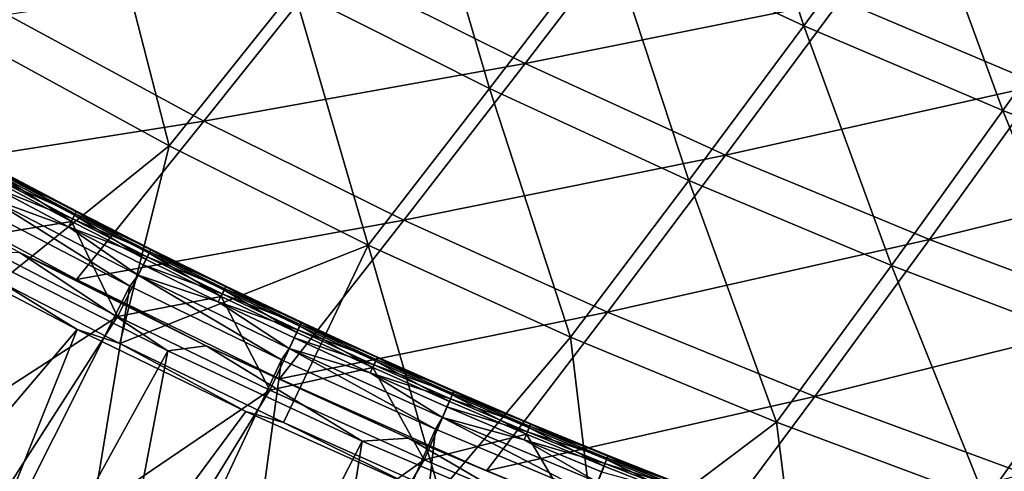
# Model space of a CAD drawing. Header units: metres. Extents: x 0 to 1400, y -1400 to 0.
# Tile 11 of 256: x 288 to 358, y -1284 to -1252. Entities that reach past the tile are written whole.
import ezdxf

# ---------------------------------------------------------------- set-up
doc = ezdxf.new("R2010")
doc.units = ezdxf.units.M

msp = doc.modelspace()

# ---------------------------------------------------------------- linework, layer by layer
at = {"layer": 'None'}
for points in [[(280.783447, -1234.579712, -87.178932), (294.010712, -1242.5177, -87.187485), (285.026672, -1253.477905, -59.955055)], [(329.670135, -1246.041016, -114.574768), (337.817719, -1235.288696, -142.058914), (343.478882, -1252.500244, -114.591881)], [(337.817719, -1235.288696, -142.058914), (351.378754, -1241.732544, -142.079727), (343.478882, -1252.500244, -114.591881)], [(307.531372, -1249.972046, -87.197212), (316.107574, -1239.106445, -114.559219), (321.325226, -1256.9375, -87.208076)], [(316.107574, -1239.106445, -114.559219), (329.670135, -1246.041016, -114.574768), (321.325226, -1256.9375, -87.208076)], [(343.478882, -1252.500244, -114.591881), (351.378754, -1241.732544, -142.079727), (357.513916, -1258.484741, -114.610504)], [(351.378754, -1241.732544, -142.079727), (365.160126, -1247.716064, -142.102371), (357.513916, -1258.484741, -114.610504)], [(285.026672, -1253.477905, -59.955055), (294.010712, -1242.5177, -87.187485), (298.760284, -1260.977905, -59.959206)], [(294.010712, -1242.5177, -87.187485), (307.531372, -1249.972046, -87.197212), (298.760284, -1260.977905, -59.959206)], [(309.953003, -1248.221313, -85.843224), (323.835541, -1255.17334, -85.868134), (332.174866, -1244.272339, -113.253853)], [(332.174866, -1244.272339, -113.253853), (323.835541, -1255.17334, -85.868134), (346.070007, -1250.710327, -113.286552)], [(321.325226, -1256.9375, -87.208076), (329.670135, -1246.041016, -114.574768), (335.371674, -1263.413696, -87.220032)], [(329.670135, -1246.041016, -114.574768), (343.478882, -1252.500244, -114.591881), (335.371674, -1263.413696, -87.220032)], [(346.070007, -1250.710327, -113.286552), (360.190002, -1256.662842, -113.322037), (367.827423, -1245.893188, -140.832535)], [(357.513916, -1258.484741, -114.610504), (365.160126, -1247.716064, -142.102371), (371.75528, -1263.995361, -114.630585)], [(287.362244, -1251.740601, -58.569775), (301.185852, -1259.233398, -58.586304), (309.953003, -1248.221313, -85.843224)], [(309.953003, -1248.221313, -85.843224), (301.185852, -1259.233398, -58.586304), (323.835541, -1255.17334, -85.868134)], [(298.760284, -1260.977905, -59.959206), (307.531372, -1249.972046, -87.197212), (312.77356, -1267.975708, -59.963856)], [(307.531372, -1249.972046, -87.197212), (321.325226, -1256.9375, -87.208076), (312.77356, -1267.975708, -59.963856)], [(323.835541, -1255.17334, -85.868134), (337.970306, -1261.627441, -85.895508), (346.070007, -1250.710327, -113.286552)], [(346.070007, -1250.710327, -113.286552), (337.970306, -1261.627441, -85.895508), (360.190002, -1256.662842, -113.322037)], [(287.362244, -1251.740601, -58.569775), (278.188843, -1262.847412, -31.442366), (301.185852, -1259.233398, -58.586304)], [(335.371674, -1263.413696, -87.220032), (343.478882, -1252.500244, -114.591881), (349.650146, -1269.401611, -87.233047)], [(343.478882, -1252.500244, -114.591881), (357.513916, -1258.484741, -114.610504), (349.650146, -1269.401611, -87.233047)], [(298.760284, -1260.977905, -59.959206), (286.813324, -1270.567383, -32.846577), (285.026672, -1253.477905, -59.955055)], [(301.185852, -1259.233398, -58.586304), (315.289917, -1266.217163, -58.604782), (323.835541, -1255.17334, -85.868134)], [(323.835541, -1255.17334, -85.868134), (315.289917, -1266.217163, -58.604782), (337.970306, -1261.627441, -85.895508)], [(337.970306, -1261.627441, -85.895508), (352.335693, -1267.582153, -85.925232), (360.190002, -1256.662842, -113.322037)], [(360.190002, -1256.662842, -113.322037), (352.335693, -1267.582153, -85.925232), (374.514404, -1262.129883, -113.360161)], [(312.77356, -1267.975708, -59.963856), (321.325226, -1256.9375, -87.208076), (327.045471, -1274.470947, -59.969006)], [(321.325226, -1256.9375, -87.208076), (335.371674, -1263.413696, -87.220032), (327.045471, -1274.470947, -59.969006)], [(349.650146, -1269.401611, -87.233047), (357.513916, -1258.484741, -114.610504), (364.139984, -1274.902466, -87.247101)], [(357.513916, -1258.484741, -114.610504), (371.75528, -1263.995361, -114.630585), (364.139984, -1274.902466, -87.247101)], [(278.188843, -1262.847412, -31.442366), (292.215607, -1270.385376, -31.454573), (301.185852, -1259.233398, -58.586304)], [(301.185852, -1259.233398, -58.586304), (292.215607, -1270.385376, -31.454573), (315.289917, -1266.217163, -58.604782)], [(295.279022, -1274.917847, -32.846546), (286.813324, -1270.567383, -32.846577), (298.760284, -1260.977905, -59.959206)], [(312.77356, -1267.975708, -59.963856), (295.279022, -1274.917847, -32.846546), (298.760284, -1260.977905, -59.959206)], [(315.289917, -1266.217163, -58.604782), (329.652191, -1272.689575, -58.62513), (337.970306, -1261.627441, -85.895508)], [(337.970306, -1261.627441, -85.895508), (329.652191, -1272.689575, -58.62513), (352.335693, -1267.582153, -85.925232)], [(352.335693, -1267.582153, -85.925232), (366.910522, -1273.03772, -85.957176), (374.514404, -1262.129883, -113.360161)], [(278.188843, -1262.847412, -31.442366), (288.205139, -1268.495483, -30.676659), (292.215607, -1270.385376, -31.454573)], [(327.045471, -1274.470947, -59.969006), (335.371674, -1263.413696, -87.220032), (341.554779, -1280.465088, -59.974663)], [(335.371674, -1263.413696, -87.220032), (349.650146, -1269.401611, -87.233047), (341.554779, -1280.465088, -59.974663)], [(292.215607, -1270.385376, -31.454573), (306.528534, -1277.401245, -31.468216), (315.289917, -1266.217163, -58.604782)], [(315.289917, -1266.217163, -58.604782), (306.528534, -1277.401245, -31.468216), (329.652191, -1272.689575, -58.62513)], [(292.256042, -1273.92334, -32.400585), (258.31192, -1313.915161, -3), (280.588989, -1267.81958, -32.403858)], [(292.256042, -1273.92334, -32.400585), (280.588989, -1267.81958, -32.403858), (286.813324, -1270.567383, -32.846577)], [(329.652191, -1272.689575, -58.62513), (344.250519, -1278.649292, -58.647259), (352.335693, -1267.582153, -85.925232)], [(352.335693, -1267.582153, -85.925232), (344.250519, -1278.649292, -58.647259), (366.910522, -1273.03772, -85.957176)], [(285.204041, -1268.601685, -29.817636), (298.665375, -1275.43103, -29.813736), (288.205139, -1268.495483, -30.676659)], [(288.205139, -1268.495483, -30.676659), (301.360138, -1275.061401, -30.680384), (292.215607, -1270.385376, -31.454573)], [(288.205139, -1268.495483, -30.676659), (298.665375, -1275.43103, -29.813736), (301.360138, -1275.061401, -30.680384)], [(312.77356, -1267.975708, -59.963856), (306.809509, -1280.471802, -32.846542), (295.279022, -1274.917847, -32.846546)], [(317.790894, -1285.382202, -32.846539), (306.809509, -1280.471802, -32.846542), (312.77356, -1267.975708, -59.963856)], [(327.045471, -1274.470947, -59.969006), (317.790894, -1285.382202, -32.846539), (312.77356, -1267.975708, -59.963856)], [(298.665375, -1275.43103, -29.813736), (285.204041, -1268.601685, -29.817636), (273.554565, -1320.952881)], [(341.554779, -1280.465088, -59.974663), (349.650146, -1269.401611, -87.233047), (356.280396, -1285.959473, -59.980827)], [(349.650146, -1269.401611, -87.233047), (364.139984, -1274.902466, -87.247101), (356.280396, -1285.959473, -59.980827)], [(295.279022, -1274.917847, -32.846546), (292.256042, -1273.92334, -32.400585), (286.813324, -1270.567383, -32.846577)], [(292.215607, -1270.385376, -31.454573), (301.360138, -1275.061401, -30.680384), (306.528534, -1277.401245, -31.468216)], [(306.528534, -1277.401245, -31.468216), (321.105072, -1283.893066, -31.483215), (329.652191, -1272.689575, -58.62513)], [(329.652191, -1272.689575, -58.62513), (321.105072, -1283.893066, -31.483215), (344.250519, -1278.649292, -58.647259)], [(344.250519, -1278.649292, -58.647259), (359.063202, -1284.097168, -58.671089), (366.910522, -1273.03772, -85.957176)], [(273.138519, -1321.610474, -3), (258.31192, -1313.915161, -3), (292.256042, -1273.92334, -32.400585)], [(304.161194, -1279.700684, -32.397015), (273.138519, -1321.610474, -3), (292.256042, -1273.92334, -32.400585)], [(304.161194, -1279.700684, -32.397015), (292.256042, -1273.92334, -32.400585), (295.279022, -1274.917847, -32.846546)], [(328.901459, -1289.99292, -32.846516), (317.790894, -1285.382202, -32.846539), (327.045471, -1274.470947, -59.969006)], [(341.554779, -1280.465088, -59.974663), (328.901459, -1289.99292, -32.846516), (327.045471, -1274.470947, -59.969006)], [(288.62204, -1328.121094), (298.665375, -1275.43103, -29.813736), (273.554565, -1320.952881)], [(312.361481, -1281.800171, -29.809479), (298.665375, -1275.43103, -29.813736), (288.62204, -1328.121094)], [(306.809509, -1280.471802, -32.846542), (304.161194, -1279.700684, -32.397015), (295.279022, -1274.917847, -32.846546)], [(298.665375, -1275.43103, -29.813736), (312.361481, -1281.800171, -29.809479), (301.360138, -1275.061401, -30.680384)], [(301.360138, -1275.061401, -30.680384), (315.617645, -1281.573975, -30.68504), (306.528534, -1277.401245, -31.468216)], [(301.360138, -1275.061401, -30.680384), (312.361481, -1281.800171, -29.809479), (315.617645, -1281.573975, -30.68504)], [(356.280396, -1285.959473, -59.980827), (364.139984, -1274.902466, -87.247101), (371.201111, -1290.955566, -59.987514)], [(306.528534, -1277.401245, -31.468216), (315.617645, -1281.573975, -30.68504), (321.105072, -1283.893066, -31.483215)], [(321.105072, -1283.893066, -31.483215), (335.922668, -1289.859863, -31.499493), (344.250519, -1278.649292, -58.647259)], [(344.250519, -1278.649292, -58.647259), (335.922668, -1289.859863, -31.499493), (359.063202, -1284.097168, -58.671089)], [(273.138519, -1321.610474, -3), (304.161194, -1279.700684, -32.397015), (316.296051, -1285.15271, -32.393162)], [(316.296051, -1285.15271, -32.393162), (304.161194, -1279.700684, -32.397015), (306.809509, -1280.471802, -32.846542)], [(317.790894, -1285.382202, -32.846539), (316.296051, -1285.15271, -32.393162), (306.809509, -1280.471802, -32.846542)], [(343.464905, -1295.519409, -32.84647), (328.901459, -1289.99292, -32.846516), (341.554779, -1280.465088, -59.974663)], [(356.280396, -1285.959473, -59.980827), (343.464905, -1295.519409, -32.84647), (341.554779, -1280.465088, -59.974663)], [(312.361481, -1281.800171, -29.809479), (325.818329, -1287.53064, -29.805046), (315.617645, -1281.573975, -30.68504)], [(315.617645, -1281.573975, -30.68504), (329.987427, -1287.549316, -30.690279), (321.105072, -1283.893066, -31.483215)], [(315.617645, -1281.573975, -30.68504), (325.818329, -1287.53064, -29.805046), (329.987427, -1287.549316, -30.690279)], [(303.924896, -1334.771973), (312.361481, -1281.800171, -29.809479), (288.62204, -1328.121094)], [(303.924896, -1334.771973), (325.818329, -1287.53064, -29.805046), (312.361481, -1281.800171, -29.809479)], [(321.105072, -1283.893066, -31.483215), (329.987427, -1287.549316, -30.690279), (335.922668, -1289.859863, -31.499493)]]:
    msp.add_3dface(points, dxfattribs=at)
at = {"layer": 'None0'}
for points in [[(286.913544, -1263.000854, -17.90344), (286.717499, -1263.365845, -16.803055), (292.126038, -1265.75415, -17.903421)], [(286.866333, -1263.107788, -21.387249), (286.989807, -1262.86853, -20.239868), (292.081421, -1265.862549, -21.387297)], [(287.005432, -1262.833008, -19.063551), (286.913544, -1263.000854, -17.90344), (292.215729, -1265.585205, -19.063576)], [(286.913544, -1263.000854, -17.90344), (292.126038, -1265.75415, -17.903421), (292.215729, -1265.585205, -19.063576)], [(286.989807, -1262.86853, -20.239868), (287.005432, -1262.833008, -19.063551), (292.201019, -1265.621216, -20.239922)], [(286.989807, -1262.86853, -20.239868), (292.201019, -1265.621216, -20.239922), (292.081421, -1265.862549, -21.387297)], [(287.005432, -1262.833008, -19.063551), (292.215729, -1265.585205, -19.063576), (292.201019, -1265.621216, -20.239922)], [(284.502441, -1267.496216, -30.250669), (286.641876, -1263.537354, -22.456442), (291.863708, -1266.295776, -22.456442)], [(286.717499, -1263.365845, -16.803055), (286.424713, -1263.914063, -15.803493), (291.935089, -1266.121948, -16.802994)], [(291.863708, -1266.295776, -22.456442), (286.641876, -1263.537354, -22.456442), (286.866333, -1263.107788, -21.387249)], [(286.717499, -1263.365845, -16.803055), (291.935089, -1266.121948, -16.802994), (292.126038, -1265.75415, -17.903421)], [(292.081421, -1265.862549, -21.387297), (291.863708, -1266.295776, -22.456442), (286.866333, -1263.107788, -21.387249)], [(291.650208, -1266.674438, -15.803411), (286.424713, -1263.914063, -15.803493), (286.045593, -1264.626343, -14.944183)], [(286.424713, -1263.914063, -15.803493), (291.650208, -1266.674438, -15.803411), (291.935089, -1266.121948, -16.802994)], [(285.431824, -1265.380493, -14.260289), (295.972412, -1270.86084, -14.260289), (286.045593, -1264.626343, -14.944183)], [(295.972412, -1270.86084, -14.260289), (296.555359, -1270.084839, -14.944062), (286.045593, -1264.626343, -14.944183)], [(286.045593, -1264.626343, -14.944183), (296.555359, -1270.084839, -14.944062), (291.650208, -1266.674438, -15.803411)], [(295.972412, -1270.86084, -14.260289), (285.431824, -1265.380493, -14.260289), (277.118347, -1308.405151, 9.996095)], [(292.126038, -1265.75415, -17.903421), (291.935089, -1266.121948, -16.802994), (297.376526, -1268.434692, -17.903391)], [(292.081421, -1265.862549, -21.387297), (292.201019, -1265.621216, -20.239922), (297.334351, -1268.544312, -21.387323)], [(292.215729, -1265.585205, -19.063576), (292.126038, -1265.75415, -17.903421), (297.46402, -1268.264648, -19.063578)], [(292.126038, -1265.75415, -17.903421), (297.376526, -1268.434692, -17.903391), (297.46402, -1268.264648, -19.063578)], [(292.201019, -1265.621216, -20.239922), (292.215729, -1265.585205, -19.063576), (297.450104, -1268.301025, -20.239948)], [(292.201019, -1265.621216, -20.239922), (297.450104, -1268.301025, -20.239948), (297.334351, -1268.544312, -21.387323)], [(292.215729, -1265.585205, -19.063576), (297.46402, -1268.264648, -19.063578), (297.450104, -1268.301025, -20.239948)], [(295.097809, -1272.99939, -30.250669), (284.502441, -1267.496216, -30.250669), (291.863708, -1266.295776, -22.456442)], [(291.935089, -1266.121948, -16.802994), (291.650208, -1266.674438, -15.803411), (297.190735, -1268.805176, -16.802938)], [(297.123291, -1268.980835, -22.456442), (291.863708, -1266.295776, -22.456442), (292.081421, -1265.862549, -21.387297)], [(295.097809, -1272.99939, -30.250669), (291.863708, -1266.295776, -22.456442), (297.123291, -1268.980835, -22.456442)], [(291.935089, -1266.121948, -16.802994), (297.190735, -1268.805176, -16.802938), (297.376526, -1268.434692, -17.903391)], [(297.334351, -1268.544312, -21.387323), (297.123291, -1268.980835, -22.456442), (292.081421, -1265.862549, -21.387297)], [(291.650208, -1266.674438, -15.803411), (296.913727, -1269.361694, -15.803343), (297.190735, -1268.805176, -16.802938)], [(296.555359, -1270.084839, -14.944062), (296.913727, -1269.361694, -15.803343), (291.650208, -1266.674438, -15.803411)], [(284.502441, -1267.496216, -30.250669), (295.097809, -1272.99939, -30.250669), (269.84964, -1289.353394, -15.122478)], [(302.41925, -1271.592651, -22.456442), (297.123291, -1268.980835, -22.456442), (297.334351, -1268.544312, -21.387323)], [(297.376526, -1268.434692, -17.903391), (297.190735, -1268.805176, -16.802938), (302.663727, -1271.042358, -17.903372)], [(297.334351, -1268.544312, -21.387323), (297.450104, -1268.301025, -20.239948), (302.623779, -1271.152832, -21.387333)], [(302.623779, -1271.152832, -21.387333), (302.41925, -1271.592651, -22.456442), (297.334351, -1268.544312, -21.387323)], [(297.46402, -1268.264648, -19.063578), (297.376526, -1268.434692, -17.903391), (302.748962, -1270.871094, -19.063574)], [(297.376526, -1268.434692, -17.903391), (302.663727, -1271.042358, -17.903372), (302.748962, -1270.871094, -19.063574)], [(297.450104, -1268.301025, -20.239948), (297.46402, -1268.264648, -19.063578), (302.735779, -1270.907837, -20.239954)], [(297.450104, -1268.301025, -20.239948), (302.735779, -1270.907837, -20.239954), (302.623779, -1271.152832, -21.387333)], [(297.46402, -1268.264648, -19.063578), (302.748962, -1270.871094, -19.063574), (302.735779, -1270.907837, -20.239954)], [(302.41925, -1271.592651, -22.456442), (295.097809, -1272.99939, -30.250669), (297.123291, -1268.980835, -22.456442)], [(297.190735, -1268.805176, -16.802938), (296.913727, -1269.361694, -15.803343), (302.483124, -1271.415283, -16.802904)], [(297.190735, -1268.805176, -16.802938), (302.483124, -1271.415283, -16.802904), (302.663727, -1271.042358, -17.903372)], [(302.21402, -1271.97583, -15.803306), (296.913727, -1269.361694, -15.803343), (296.555359, -1270.084839, -14.944062)], [(296.913727, -1269.361694, -15.803343), (302.21402, -1271.97583, -15.803306), (302.483124, -1271.415283, -16.802904)], [(295.972412, -1270.86084, -14.260289), (306.670349, -1276.050171, -14.260289), (296.555359, -1270.084839, -14.944062)], [(306.670349, -1276.050171, -14.260289), (307.212097, -1275.249634, -14.944042), (296.555359, -1270.084839, -14.944062)], [(296.555359, -1270.084839, -14.944062), (307.212097, -1275.249634, -14.944042), (302.21402, -1271.97583, -15.803306)], [(288.855408, -1314.099487, 9.996095), (295.972412, -1270.86084, -14.260289), (277.118347, -1308.405151, 9.996095)], [(306.670349, -1276.050171, -14.260289), (295.972412, -1270.86084, -14.260289), (288.855408, -1314.099487, 9.996095)], [(302.623779, -1271.152832, -21.387333), (307.750214, -1274.130859, -22.456442), (302.41925, -1271.592651, -22.456442)], [(302.483124, -1271.415283, -16.802904), (307.98642, -1273.576904, -17.903378), (302.663727, -1271.042358, -17.903372)], [(302.735779, -1270.907837, -20.239954), (307.948364, -1273.68811, -21.387331), (302.623779, -1271.152832, -21.387333)], [(307.948364, -1273.68811, -21.387331), (307.750214, -1274.130859, -22.456442), (302.623779, -1271.152832, -21.387333)], [(302.663727, -1271.042358, -17.903372), (308.069305, -1273.404663, -19.063576), (302.748962, -1270.871094, -19.063574)], [(307.98642, -1273.576904, -17.903378), (308.069305, -1273.404663, -19.063576), (302.663727, -1271.042358, -17.903372)], [(302.748962, -1270.871094, -19.063574), (308.056763, -1273.441528, -20.239954), (302.735779, -1270.907837, -20.239954)], [(308.056763, -1273.441528, -20.239954), (307.948364, -1273.68811, -21.387331), (302.735779, -1270.907837, -20.239954)], [(308.069305, -1273.404663, -19.063576), (308.056763, -1273.441528, -20.239954), (302.748962, -1270.871094, -19.063574)], [(305.841919, -1278.206177, -30.250669), (295.097809, -1272.99939, -30.250669), (302.41925, -1271.592651, -22.456442)], [(302.21402, -1271.97583, -15.803306), (307.811005, -1273.952393, -16.802914), (302.483124, -1271.415283, -16.802904)], [(307.212097, -1275.249634, -14.944042), (307.549805, -1274.516602, -15.803316), (302.21402, -1271.97583, -15.803306)], [(307.549805, -1274.516602, -15.803316), (307.811005, -1273.952393, -16.802914), (302.21402, -1271.97583, -15.803306)], [(307.750214, -1274.130859, -22.456442), (305.841919, -1278.206177, -30.250669), (302.41925, -1271.592651, -22.456442)], [(307.811005, -1273.952393, -16.802914), (307.98642, -1273.576904, -17.903378), (302.483124, -1271.415283, -16.802904)], [(269.84964, -1289.353394, -15.122478), (295.097809, -1272.99939, -30.250669), (280.862457, -1295.154785, -15.122478)], [(295.097809, -1272.99939, -30.250669), (305.841919, -1278.206177, -30.250669), (280.862457, -1295.154785, -15.122478)], [(313.423828, -1275.86499, -19.063593), (308.069305, -1273.404663, -19.063576), (307.98642, -1273.576904, -17.903378)], [(313.411804, -1275.901978, -20.23995), (308.056763, -1273.441528, -20.239954), (308.069305, -1273.404663, -19.063576)], [(313.411804, -1275.901978, -20.23995), (308.069305, -1273.404663, -19.063576), (313.423828, -1275.86499, -19.063593)], [(305.841919, -1278.206177, -30.250669), (307.750214, -1274.130859, -22.456442), (313.114838, -1276.595337, -22.456442)], [(313.173187, -1276.41626, -16.802975), (307.811005, -1273.952393, -16.802914), (307.549805, -1274.516602, -15.803316)], [(313.114838, -1276.595337, -22.456442), (307.750214, -1274.130859, -22.456442), (307.948364, -1273.68811, -21.387331)], [(313.343323, -1276.038452, -17.903419), (307.98642, -1273.576904, -17.903378), (307.811005, -1273.952393, -16.802914)], [(313.343323, -1276.038452, -17.903419), (307.811005, -1273.952393, -16.802914), (313.173187, -1276.41626, -16.802975)], [(307.948364, -1273.68811, -21.387331), (308.056763, -1273.441528, -20.239954), (313.306824, -1276.150146, -21.38732)], [(313.306824, -1276.150146, -21.38732), (313.114838, -1276.595337, -22.456442), (307.948364, -1273.68811, -21.387331)], [(313.423828, -1275.86499, -19.063593), (307.98642, -1273.576904, -17.903378), (313.343323, -1276.038452, -17.903419)], [(313.306824, -1276.150146, -21.38732), (308.056763, -1273.441528, -20.239954), (313.411804, -1275.901978, -20.23995)], [(312.919861, -1276.984009, -15.803381), (307.549805, -1274.516602, -15.803316), (307.212097, -1275.249634, -14.944042)], [(313.173187, -1276.41626, -16.802975), (307.549805, -1274.516602, -15.803316), (312.919861, -1276.984009, -15.803381)], [(306.670349, -1276.050171, -14.260289), (317.516235, -1280.947388, -14.260289), (307.212097, -1275.249634, -14.944042)], [(318.005646, -1280.119873, -14.944161), (312.919861, -1276.984009, -15.803381), (307.212097, -1275.249634, -14.944042)], [(317.516235, -1280.947388, -14.260289), (318.005646, -1280.119873, -14.944161), (307.212097, -1275.249634, -14.944042)], [(300.736298, -1319.465332, 9.996095), (306.670349, -1276.050171, -14.260289), (288.855408, -1314.099487, 9.996095)], [(317.516235, -1280.947388, -14.260289), (306.670349, -1276.050171, -14.260289), (300.736298, -1319.465332, 9.996095)], [(318.512085, -1278.98645, -22.456442), (313.114838, -1276.595337, -22.456442), (313.306824, -1276.150146, -21.38732)], [(318.733429, -1278.42688, -17.903471), (313.343323, -1276.038452, -17.903419), (313.173187, -1276.41626, -16.802975)], [(318.69812, -1278.538818, -21.387293), (313.306824, -1276.150146, -21.38732), (313.411804, -1275.901978, -20.23995)], [(318.69812, -1278.538818, -21.387293), (318.512085, -1278.98645, -22.456442), (313.306824, -1276.150146, -21.38732)], [(318.811462, -1278.252319, -19.063602), (313.423828, -1275.86499, -19.063593), (313.343323, -1276.038452, -17.903419)], [(318.811462, -1278.252319, -19.063602), (313.343323, -1276.038452, -17.903419), (318.733429, -1278.42688, -17.903471)], [(318.799805, -1278.289429, -20.239929), (313.411804, -1275.901978, -20.23995), (313.423828, -1275.86499, -19.063593)], [(318.69812, -1278.538818, -21.387293), (313.411804, -1275.901978, -20.23995), (318.799805, -1278.289429, -20.239929)], [(318.799805, -1278.289429, -20.239929), (313.423828, -1275.86499, -19.063593), (318.811462, -1278.252319, -19.063602)], [(316.724854, -1283.116333, -30.250669), (305.841919, -1278.206177, -30.250669), (313.114838, -1276.595337, -22.456442)], [(318.568542, -1278.807007, -16.803059), (313.173187, -1276.41626, -16.802975), (312.919861, -1276.984009, -15.803381)], [(316.724854, -1283.116333, -30.250669), (313.114838, -1276.595337, -22.456442), (318.512085, -1278.98645, -22.456442)], [(318.733429, -1278.42688, -17.903471), (313.173187, -1276.41626, -16.802975), (318.568542, -1278.807007, -16.803059)], [(318.323029, -1279.378052, -15.803476), (312.919861, -1276.984009, -15.803381), (318.005646, -1280.119873, -14.944161)], [(318.568542, -1278.807007, -16.803059), (312.919861, -1276.984009, -15.803381), (318.323029, -1279.378052, -15.803476)], [(280.862457, -1295.154785, -15.122478), (305.841919, -1278.206177, -30.250669), (292.029785, -1300.65271, -15.122478)], [(305.841919, -1278.206177, -30.250669), (316.724854, -1283.116333, -30.250669), (292.029785, -1300.65271, -15.122478)], [(324.121155, -1280.85437, -21.387245), (318.69812, -1278.538818, -21.387293), (318.799805, -1278.289429, -20.239929)], [(324.231201, -1280.566895, -19.063583), (318.811462, -1278.252319, -19.063602), (318.733429, -1278.42688, -17.903471)], [(324.219818, -1280.603882, -20.239878), (318.799805, -1278.289429, -20.239929), (318.811462, -1278.252319, -19.063602)], [(324.121155, -1280.85437, -21.387245), (318.799805, -1278.289429, -20.239929), (324.219818, -1280.603882, -20.239878)], [(324.219818, -1280.603882, -20.239878), (318.811462, -1278.252319, -19.063602), (324.231201, -1280.566895, -19.063583)], [(323.940796, -1281.304199, -22.456442), (316.724854, -1283.116333, -30.250669), (318.512085, -1278.98645, -22.456442)], [(323.996033, -1281.124878, -16.803133), (318.568542, -1278.807007, -16.803059), (318.323029, -1279.378052, -15.803476)], [(323.940796, -1281.304199, -22.456442), (318.512085, -1278.98645, -22.456442), (318.69812, -1278.538818, -21.387293)], [(324.155731, -1280.742554, -17.903502), (318.733429, -1278.42688, -17.903471), (318.568542, -1278.807007, -16.803059)], [(324.155731, -1280.742554, -17.903502), (318.568542, -1278.807007, -16.803059), (323.996033, -1281.124878, -16.803133)], [(324.121155, -1280.85437, -21.387245), (323.940796, -1281.304199, -22.456442), (318.69812, -1278.538818, -21.387293)], [(324.231201, -1280.566895, -19.063583), (318.733429, -1278.42688, -17.903471), (324.155731, -1280.742554, -17.903502)], [(323.75827, -1281.699097, -15.803573), (318.323029, -1279.378052, -15.803476), (318.005646, -1280.119873, -14.944161)], [(323.996033, -1281.124878, -16.803133), (318.323029, -1279.378052, -15.803476), (323.75827, -1281.699097, -15.803573)], [(317.516235, -1280.947388, -14.260289), (328.496429, -1285.551392, -14.260289), (318.005646, -1280.119873, -14.944161)], [(328.496429, -1285.551392, -14.260289), (328.926697, -1284.696655, -14.944309), (318.005646, -1280.119873, -14.944161)], [(318.005646, -1280.119873, -14.944161), (328.926697, -1284.696655, -14.944309), (323.75827, -1281.699097, -15.803573)], [(312.752045, -1324.50415, 9.996095), (317.516235, -1280.947388, -14.260289), (300.736298, -1319.465332, 9.996095)], [(328.496429, -1285.551392, -14.260289), (317.516235, -1280.947388, -14.260289), (312.752045, -1324.50415, 9.996095)], [(329.399841, -1283.548706, -22.456442), (323.940796, -1281.304199, -22.456442), (324.121155, -1280.85437, -21.387245)], [(329.609039, -1282.985474, -17.903496), (324.155731, -1280.742554, -17.903502), (323.996033, -1281.124878, -16.803133)], [(329.574799, -1283.096924, -21.387175), (324.121155, -1280.85437, -21.387245), (324.219818, -1280.603882, -20.239878)], [(329.574799, -1283.096924, -21.387175), (329.399841, -1283.548706, -22.456442), (324.121155, -1280.85437, -21.387245)], [(329.681946, -1282.808594, -19.063528), (324.231201, -1280.566895, -19.063583), (324.155731, -1280.742554, -17.903502)], [(329.681946, -1282.808594, -19.063528), (324.155731, -1280.742554, -17.903502), (329.609039, -1282.985474, -17.903496)], [(329.670654, -1282.845581, -20.239792), (324.219818, -1280.603882, -20.239878), (324.231201, -1280.566895, -19.063583)], [(329.574799, -1283.096924, -21.387175), (324.219818, -1280.603882, -20.239878), (329.670654, -1282.845581, -20.239792)], [(329.670654, -1282.845581, -20.239792), (324.231201, -1280.566895, -19.063583), (329.681946, -1282.808594, -19.063528)], [(327.736633, -1287.730103, -30.250669), (316.724854, -1283.116333, -30.250669), (323.940796, -1281.304199, -22.456442)], [(329.454559, -1283.369751, -16.803179), (323.996033, -1281.124878, -16.803133), (323.75827, -1281.699097, -15.803573)], [(328.926697, -1284.696655, -14.944309), (329.224396, -1283.947021, -15.80365), (323.75827, -1281.699097, -15.803573)], [(323.75827, -1281.699097, -15.803573), (329.224396, -1283.947021, -15.80365), (329.454559, -1283.369751, -16.803179)], [(329.399841, -1283.548706, -22.456442), (327.736633, -1287.730103, -30.250669), (323.940796, -1281.304199, -22.456442)], [(329.609039, -1282.985474, -17.903496), (323.996033, -1281.124878, -16.803133), (329.454559, -1283.369751, -16.803179)], [(292.029785, -1300.65271, -15.122478), (316.724854, -1283.116333, -30.250669), (303.341705, -1305.84668, -15.122478)], [(316.724854, -1283.116333, -30.250669), (327.736633, -1287.730103, -30.250669), (303.341705, -1305.84668, -15.122478)], [(334.88797, -1285.720093, -22.456442), (329.399841, -1283.548706, -22.456442), (329.574799, -1283.096924, -21.387175)], [(335.092255, -1285.155518, -17.903452), (329.609039, -1282.985474, -17.903496), (329.454559, -1283.369751, -16.803179)], [(335.057922, -1285.266602, -21.387091), (329.574799, -1283.096924, -21.387175), (329.670654, -1282.845581, -20.239792)], [(335.057922, -1285.266602, -21.387091), (334.88797, -1285.720093, -22.456442), (329.574799, -1283.096924, -21.387175)], [(335.162506, -1284.977539, -19.063433), (329.681946, -1282.808594, -19.063528), (329.609039, -1282.985474, -17.903496)], [(335.162506, -1284.977539, -19.063433), (329.609039, -1282.985474, -17.903496), (335.092255, -1285.155518, -17.903452)], [(335.151184, -1285.014404, -20.239677), (329.670654, -1282.845581, -20.239792), (329.681946, -1282.808594, -19.063528)], [(335.057922, -1285.266602, -21.387091), (329.670654, -1282.845581, -20.239792), (335.151184, -1285.014404, -20.239677)], [(335.151184, -1285.014404, -20.239677), (329.681946, -1282.808594, -19.063528), (335.162506, -1284.977539, -19.063433)], [(327.736633, -1287.730103, -30.250669), (329.399841, -1283.548706, -22.456442), (334.88797, -1285.720093, -22.456442)], [(329.224396, -1283.947021, -15.80365), (334.942932, -1285.54187, -16.80319), (329.454559, -1283.369751, -16.803179)], [(329.454559, -1283.369751, -16.803179), (334.942932, -1285.54187, -16.80319), (335.092255, -1285.155518, -17.903452)]]:
    msp.add_3dface(points, dxfattribs=at)

doc.saveas('drawing.dxf')
